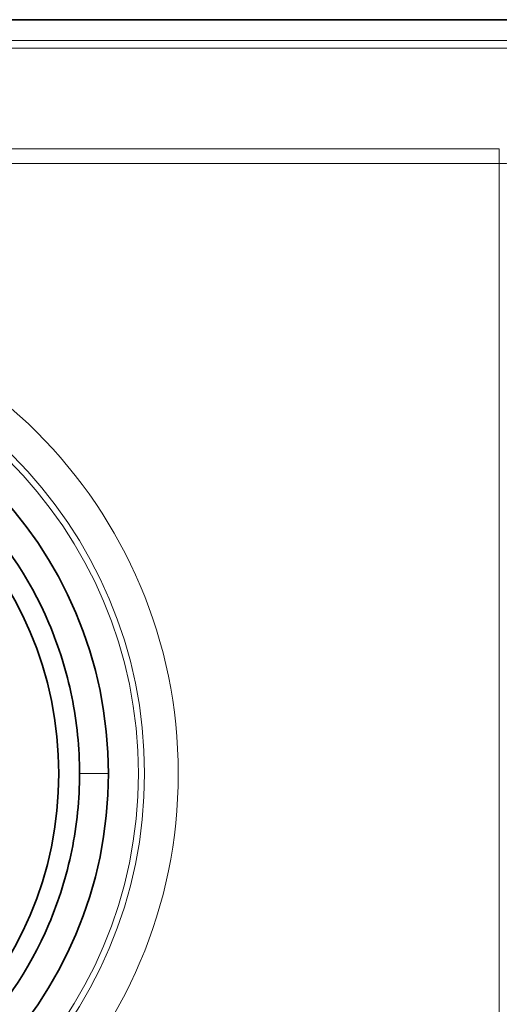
# Model space of a CAD drawing. Header units: millimetres. Extents: x 5 to 589, y 5 to 415.
# Tile 23 of 256: x 184 to 193, y 216 to 235. Entities that reach past the tile are written whole.
import ezdxf

# ---------------------------------------------------------------- set-up
doc = ezdxf.new("R2010")
doc.units = ezdxf.units.MM
doc.layers.add('Sichtbar (ISO)', color=7, linetype='Continuous', lineweight=35)
doc.layers.add('Sichtbar schmal (ISO)', color=7, linetype='Continuous', lineweight=18)

msp = doc.modelspace()

# ---------------------------------------------------------------- linework, layer by layer
at = {"layer": 'Sichtbar (ISO)'}
msp.add_line((178.19752574, 235.11656718), (243.94929775, 235.11656718), dxfattribs=at)
msp.add_circle((177.63141172, 220.60410256), 7, dxfattribs=at)
for start, end in [(0, 180), (180, 0)]:
    msp.add_arc((177.63138368, 220.60410492), 7.95452683, start, end, dxfattribs=at)
for points in [[(185.03144425, 220.60410492), (185.03144425, 221.10098993), (184.98139843, 221.59661402), (184.78272936, 222.57033395), (184.63460821, 223.04595829), (184.06244866, 224.38971186), (183.51539295, 225.19407787), (182.14374803, 226.54783983), (181.33227249, 227.08429309), (179.54936634, 227.81595345), (178.59498127, 228.00416549), (176.66778609, 228.00416549), (175.71340102, 227.81595345), (173.93049487, 227.08429309), (173.11901933, 226.54783983), (171.74737441, 225.19407787), (171.2003187, 224.38971186), (170.62815915, 223.04595829), (170.480038, 222.57033395), (170.28136893, 221.59661402), (170.23132311, 221.10098993), (170.23132311, 220.60410492)], [(170.23132311, 220.60410492), (170.23132311, 220.10721991), (170.28136893, 219.61159581), (170.480038, 218.63787588), (170.62815915, 218.16225155), (171.2003187, 216.81849797), (171.74737441, 216.01413196), (173.11901933, 214.66037), (173.93049487, 214.12391674), (175.71340102, 213.39225638), (176.66778609, 213.20404435), (178.59498127, 213.20404435), (179.54936634, 213.39225638), (181.33227249, 214.12391674), (182.14374803, 214.66037), (183.51539295, 216.01413196), (184.06244866, 216.81849797), (184.63460821, 218.16225155), (184.78272936, 218.63787588), (184.98139843, 219.61159581), (185.03144425, 220.10721991), (185.03144425, 220.60410492)]]:
    msp.add_open_spline(points, degree=3, knots=[0.0000031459, 0.0000031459, 0.0000031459, 0.0000031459, 0.149068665, 0.149068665, 0.29813733, 0.29813733, 0.5872166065, 0.5872166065, 0.876295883, 0.876295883, 1.1653751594, 1.1653751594, 1.4544544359, 1.4544544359, 1.7435337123, 1.7435337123, 2.0326129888, 2.0326129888, 2.1816816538, 2.1816816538, 2.330747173, 2.330747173, 2.330747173, 2.330747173], dxfattribs=at)
at = {"layer": 'Sichtbar schmal (ISO)'}
for p, q in [((178.19752763, 234.71397584), (243.94929212, 234.71397584)), ((178.19752336, 234.56989813), (243.94930607, 234.56989908)), ((193.10372538, 232.63119636), (178.19752531, 232.63119636)), ((193.10372523, 232.63119636), (193.10372523, 232.34932857)), ((193.10372514, 232.34932857), (178.19751581, 232.3493285)), ((193.10372523, 206.89495908), (193.10372505, 232.34932857)), ((185.58591051, 220.60410492), (185.03144425, 220.60410492))]:
    msp.add_line(p, q, dxfattribs=at)
for radius in [9.298212, 8.64964736, 8.53172652]:
    msp.add_circle((177.63141172, 220.60410256), radius, dxfattribs=at)
msp.add_open_spline([(194.59871965, 231.75820027), (194.58542966, 231.82632191), (194.54665318, 231.88992097), (194.49210672, 231.94681696), (194.43756024, 232.00371295), (194.36734444, 232.05390587), (194.2890496, 232.09734614), (194.21075477, 232.14078641), (194.12439607, 232.17747403), (194.03555709, 232.20802266), (193.9467181, 232.23857129), (193.85559428, 232.26298093), (193.76128559, 232.2830779), (193.6669769, 232.30317486), (193.56972049, 232.31895914), (193.4606645, 232.33049651), (193.35160853, 232.34203387), (193.23055153, 232.34932428), (193.10372514, 232.34932857)], degree=3, knots=[0.00000002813, 0.00000002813, 0.00000002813, 0.00000002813, 0.16666666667, 0.16666666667, 0.16666666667, 0.33333333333, 0.33333333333, 0.33333333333, 0.5, 0.5, 0.5, 0.66666666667, 0.66666666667, 0.66666666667, 0.83333333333, 0.83333333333, 0.83333333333, 0.99999996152, 0.99999996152, 0.99999996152, 0.99999996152], dxfattribs=at)

doc.saveas('drawing.dxf')
